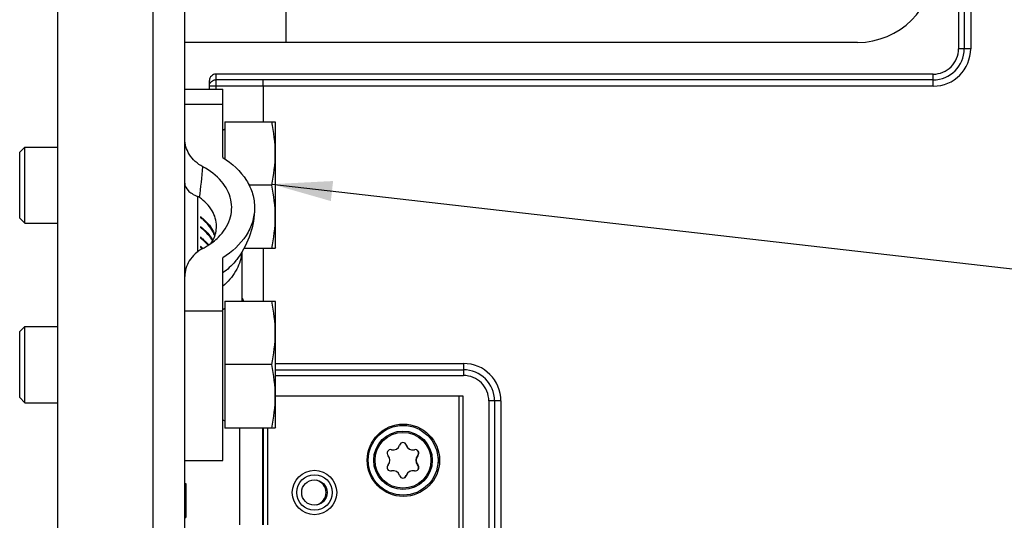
# Model space of a CAD drawing. Header units: inches. Extents: x 0 to 117, y 0 to 83.
# Tile 31 of 77: x 46.89 to 49.94, y 71.45 to 73.01. Entities that reach past the tile are written whole.
import ezdxf

# ---------------------------------------------------------------- set-up
doc = ezdxf.new("R2010")
doc.units = ezdxf.units.IN
doc.header["$LTSCALE"] = 6.431102
doc.header["$MEASUREMENT"] = 0
doc.layers.get('0').update_dxf_attribs({"linetype": 'CONTINUOUS'})
doc.layers.add('02___PRT_ALL_AXES', color=7, linetype='CONTINUOUS')
doc.styles.get("Standard").update_dxf_attribs({"font": 'txt', "width": 0.8})
doc.dimstyles.get("Standard").update_dxf_attribs({"dimtxt": 0.78125, "dimasz": 0.1875, "dimexe": 0.18, "dimexo": 0.0625, "dimgap": 0.09, "dimtad": 1, "dimdec": 1, "dimzin": 4, "dimdsep": 46, "dimtxsty": 'STANDARD', "dimblk": '_FILLED', "dimblk1": '_FILLED', "dimblk2": '_FILLED', "dimcen": 0.09, "dimadec": 0, "dimazin": 0, "dimtp": 0.1, "dimtm": 0.1, "dimtfac": 1, "dimtdec": 1, "dimtofl": 0, "dimtmove": 0, "dimatfit": 3, "dimldrblk": '_FILLED', "dimfxl": 1, "dimtolj": 1, "dimtzin": 4, "dimarcsym": 0})

# ---------------------------------------------------------------- blocks, each defined once
blk = doc.blocks.new('_FILLED')
at = {"color": 0, "linetype": 'BYBLOCK'}
blk.add_solid([(0, 0), (-1, 0.167), (-1, -0.167)], dxfattribs=at)

msp = doc.modelspace()

# ---------------------------------------------------------------- linework, layer by layer
at = {"color": 7, "linetype": 'CONTINUOUS'}
for p, q in [((47.3993, 62.897), (47.3993, 76.9718)), ((47.3009, 63.4384), (47.3009, 76.4305)), ((49.7989, 76.3813), (49.7989, 72.9167)), ((49.8168, 76.3813), (49.8168, 72.9167)), ((49.8365, 76.3813), (49.8365, 72.9167)), ((47.0056, 63.5368), (47.0056, 76.3321)), ((47.7143, 72.9364), (47.7143, 73.3498)), ((49.4859, 72.9364), (47.3993, 72.9364)), ((49.8365, 72.9167), (49.7989, 72.9167)), ((47.4958, 72.838), (47.4958, 72.7909)), ((49.7202, 72.838), (47.4958, 72.838)), ((49.7201, 72.82), (49.7202, 72.838)), ((47.3993, 72.7909), (47.5174, 72.7909)), ((47.4761, 72.7909), (47.4761, 72.8179)), ((47.6424, 72.8006), (47.4761, 72.8011)), ((47.6423, 72.82), (47.4958, 72.8205)), ((47.5174, 72.5795), (47.5174, 72.7909)), ((49.7201, 72.82), (47.6423, 72.82)), ((47.6424, 72.8006), (47.6425, 72.82)), ((47.6424, 72.8006), (47.6424, 72.6903)), ((49.7204, 72.8006), (47.6424, 72.8006)), ((47.5174, 72.744), (47.3993, 72.744)), ((47.5174, 72.6643), (47.5233, 72.6683)), ((47.5233, 72.6903), (47.5233, 72.5756)), ((47.5233, 72.6903), (47.6801, 72.6903)), ((47.6808, 72.6883), (47.6801, 72.6903)), ((47.6808, 72.2986), (47.6808, 72.6883)), ((46.9032, 72.6116), (46.8875, 72.5958)), ((46.9032, 72.3754), (46.9032, 72.6116)), ((46.9032, 72.6116), (47.0056, 72.6116)), ((46.8875, 72.3911), (46.8875, 72.5958)), ((47.669, 72.4935), (47.5989, 72.4935)), ((47.4387, 72.4586), (47.4387, 72.2861)), ((47.448, 72.3953), (47.448, 72.3926)), ((46.8875, 72.3911), (46.9032, 72.3754)), ((46.9032, 72.3754), (47.0056, 72.3754)), ((47.4516, 72.3926), (47.448, 72.3926)), ((47.448, 72.3647), (47.448, 72.3619)), ((47.4516, 72.3619), (47.448, 72.3619)), ((47.448, 72.3319), (47.448, 72.3291)), ((47.4516, 72.3291), (47.448, 72.3291)), ((47.448, 72.3035), (47.448, 72.3007)), ((47.4516, 72.3007), (47.448, 72.3007)), ((47.5765, 72.2857), (47.5765, 72.1345)), ((47.6801, 72.2966), (47.5828, 72.2966)), ((47.6424, 72.2966), (47.6424, 72.1335)), ((47.6808, 72.2986), (47.6801, 72.2966)), ((47.5174, 71.6393), (47.5174, 72.2683)), ((47.5233, 72.1335), (47.5233, 71.7398)), ((47.5233, 72.1335), (47.6801, 72.1335)), ((47.6808, 72.1315), (47.6801, 72.1335)), ((47.6808, 71.7418), (47.6808, 72.1315)), ((47.3993, 72.1037), (47.5174, 72.1037)), ((47.5174, 72.1076), (47.5233, 72.1115)), ((46.9032, 72.0548), (46.8875, 72.0391)), ((46.8875, 71.8343), (46.8875, 72.0391)), ((46.9032, 71.8186), (46.9032, 72.0548)), ((46.9032, 72.0548), (47.0056, 72.0548)), ((47.669, 71.9367), (47.5233, 71.9367)), ((47.6808, 71.9403), (48.2637, 71.9403)), ((47.6808, 71.9209), (48.2634, 71.9209)), ((48.2634, 71.9209), (48.2635, 71.9029)), ((47.6808, 71.9029), (48.2635, 71.9029)), ((46.8875, 71.8343), (46.9032, 71.8186)), ((46.9032, 71.8186), (47.0056, 71.8186)), ((47.6808, 71.8399), (48.262, 71.8399)), ((48.2504, 69.8399), (48.2504, 71.8399)), ((48.262, 71.8399), (48.262, 69.8399)), ((48.3422, 71.8242), (48.3422, 69.8557)), ((48.3798, 71.8242), (48.3422, 71.8242)), ((48.3601, 71.8242), (48.3601, 69.8557)), ((48.3798, 71.8242), (48.3798, 69.8557)), ((47.5174, 71.7658), (47.5233, 71.7619)), ((47.6801, 71.7398), (47.5233, 71.7398)), ((47.5705, 71.4399), (47.5705, 71.7398)), ((47.6413, 71.4399), (47.6413, 71.7398)), ((47.644, 71.4399), (47.644, 71.7398)), ((47.6808, 71.7418), (47.6801, 71.7398)), ((47.3993, 71.6393), (47.5174, 71.6393)), ((47.3993, 71.5683), (47.4032, 71.5683)), ((47.3993, 71.5624), (47.4032, 71.5624)), ((47.3993, 71.5594), (47.4032, 71.5594)), ((47.3993, 71.5506), (47.4032, 71.5506)), ((47.4032, 71.5683), (47.4032, 71.462)), ((47.3993, 71.5358), (47.4032, 71.5358)), ((47.3993, 71.521), (47.4032, 71.521)), ((47.3993, 71.5092), (47.4032, 71.5092)), ((47.3993, 71.4945), (47.4032, 71.4945)), ((47.3993, 71.4797), (47.4032, 71.4797)), ((47.3993, 71.4708), (47.4032, 71.4708)), ((47.3993, 71.4649), (47.4032, 71.4649)), ((47.3993, 71.462), (47.4032, 71.462))]:
    msp.add_line(p, q, dxfattribs=at)
for centre, radius in [((48.0772, 71.6399), 0.1122), ((48.0765, 71.6399), 0.1082), ((47.8017, 71.5399), 0.0689), ((47.8016, 71.5399), 0.0551), ((47.8013, 71.5399), 0.0394)]:
    msp.add_circle(centre, radius, dxfattribs=at)
for centre, radius, start, end in [((49.4859, 73.1726), 0.2362, 270, 360), ((49.72, 72.9167), 0.0967, 270.0485, 359.9981), ((49.7204, 72.9167), 0.1161, 270.0085, 359.9926), ((44.4768, 72.8269), 2.9918, 352.8581, 354.6995), ((47.3564, 72.2702), 0.1551, 50.5882, 53.7847), ((47.3564, 72.2674), 0.1551, 50.5881, 53.7847), ((47.3564, 72.2396), 0.1551, 50.5882, 53.7847), ((47.3564, 72.2368), 0.1551, 50.5881, 53.7847), ((47.3564, 72.2068), 0.1551, 50.5882, 53.7847), ((47.3564, 72.204), 0.1551, 50.5881, 53.7847), ((47.3564, 72.1784), 0.1551, 50.5882, 53.7847), ((47.3561, 72.1751), 0.1557, 51.062, 53.7809), ((47.3595, 72.1821), 0.1503, 50.0609, 50.5743), ((47.4472, 72.2958), 0.1293, 352.5333, 355.1732), ((47.3434, 72.0023), 0.273, 30.9029, 31.3672), ((47.4325, 72.0648), 0.1642, 27.8185, 28.657), ((47.4489, 72.1345), 0.1276, 359.5829, 360), ((47.3441, 72.0028), 0.2722, 28.7179, 30.9038), ((47.436, 72.0667), 0.1602, 24.6835, 27.8276), ((48.2637, 71.8242), 0.1161, 0.0073, 89.9915), ((48.2633, 71.8242), 0.0967, 0.0073, 89.9617), ((48.0769, 71.6399), 0.112, 355.7025, 4.2975), ((47.7983, 71.5399), 0.0394, 286.0018, 73.9982)]:
    msp.add_arc(centre, radius, start, end, dxfattribs=at)
for centre, major_axis, ratio, start_param, end_param in [((49.7202, 72.9167), (0, 0.0787), 1, -3.141777, -1.57098), ((47.4958, 72.818), (0.002, 0.0199), 0.984511, 0.096196, 1.670023), ((48.2635, 71.8242), (0.0001, 0.0787), 1, -1.569749, 0.001048)]:
    msp.add_ellipse(centre, major_axis=major_axis, ratio=ratio, start_param=start_param, end_param=end_param, dxfattribs=at)
for points, knots in [([(47.4761, 72.8011), (47.4761, 72.806), (47.4804, 72.8164), (47.4908, 72.8205), (47.4958, 72.8205)], [0, 0, 0, 0, 0.497266, 1, 1, 1, 1]), ([(49.7204, 72.8006), (49.7204, 72.8048), (49.7203, 72.8113), (49.7203, 72.8178), (49.7201, 72.82)], [0, 0, 0, 0, 0.652655, 1, 1, 1, 1]), ([(47.4558, 72.5505), (47.4389, 72.5595), (47.4104, 72.5845), (47.3993, 72.6209), (47.3993, 72.6377)], [0, 0, 0, 0, 0.533613, 1, 1, 1, 1]), ([(47.5174, 72.5795), (47.5462, 72.5613), (47.5844, 72.5264), (47.6117, 72.4675), (47.616, 72.437), (47.6158, 72.4222)], [0, 0, 0, 0, 0.529471, 0.76942, 1, 1, 1, 1]), ([(47.5038, 72.3323), (47.5193, 72.3477), (47.5441, 72.3841), (47.5479, 72.4508), (47.5149, 72.5111), (47.4773, 72.5391), (47.4558, 72.5505)], [0, 0, 0, 0, 0.249039, 0.479593, 0.722925, 1, 1, 1, 1]), ([(47.3993, 72.4993), (47.3993, 72.4911), (47.4067, 72.478), (47.4224, 72.4662), (47.4329, 72.461), (47.4387, 72.4586)], [0, 0, 0, 0, 0.412505, 0.680877, 1, 1, 1, 1]), ([(47.4977, 72.366), (47.4977, 72.3827), (47.4869, 72.4185), (47.4607, 72.4442), (47.4454, 72.4549)], [0, 0, 0, 0, 0.470873, 1, 1, 1, 1]), ([(47.6158, 72.4222), (47.6157, 72.4077), (47.6108, 72.3778), (47.5833, 72.3202), (47.5457, 72.2861), (47.5174, 72.2683)], [0, 0, 0, 0, 0.23049, 0.470642, 1, 1, 1, 1]), ([(47.6158, 72.4222), (47.6155, 72.395), (47.6065, 72.3404), (47.5813, 72.2912), (47.5655, 72.2691)], [0, 0, 0, 0, 0.500034, 1, 1, 1, 1]), ([(47.4549, 72.39), (47.4594, 72.3863), (47.4755, 72.3715), (47.4879, 72.3524), (47.493, 72.3372)], [0, 0, 0, 0, 0.266683, 1, 1, 1, 1]), ([(47.4925, 72.3358), (47.4908, 72.3406), (47.4821, 72.3602), (47.4675, 72.3769), (47.4549, 72.3873)], [0, 0, 0, 0, 0.237329, 1, 1, 1, 1]), ([(47.4812, 72.3131), (47.4838, 72.3172), (47.4931, 72.3333), (47.4977, 72.3522), (47.4977, 72.366)], [0, 0, 0, 0, 0.260606, 1, 1, 1, 1]), ([(47.4549, 72.3594), (47.4582, 72.3567), (47.4704, 72.3458), (47.4807, 72.3326), (47.4863, 72.3219)], [0, 0, 0, 0, 0.262212, 1, 1, 1, 1]), ([(47.4856, 72.3205), (47.4838, 72.3238), (47.4754, 72.3373), (47.4642, 72.349), (47.4549, 72.3566)], [0, 0, 0, 0, 0.239782, 1, 1, 1, 1]), ([(47.4558, 72.2972), (47.4603, 72.2997), (47.4775, 72.3096), (47.4934, 72.3219), (47.5038, 72.3323)], [0, 0, 0, 0, 0.25985, 1, 1, 1, 1]), ([(47.4549, 72.3266), (47.4566, 72.3251), (47.4633, 72.3194), (47.4695, 72.313), (47.4737, 72.3079)], [0, 0, 0, 0, 0.256211, 1, 1, 1, 1]), ([(47.4558, 72.2972), (47.4389, 72.2882), (47.4104, 72.2633), (47.3993, 72.2268), (47.3993, 72.2101)], [0, 0, 0, 0, 0.533627, 1, 1, 1, 1]), ([(47.5754, 72.279), (47.573, 72.2606), (47.5592, 72.2229), (47.5329, 72.1932), (47.5174, 72.1801)], [0, 0, 0, 0, 0.477462, 1, 1, 1, 1]), ([(47.5655, 72.2691), (47.5623, 72.2646), (47.5484, 72.2468), (47.5313, 72.2315), (47.5174, 72.2214)], [0, 0, 0, 0, 0.240489, 1, 1, 1, 1]), ([(48.2637, 71.9403), (48.2637, 71.936), (48.2636, 71.9296), (48.2636, 71.9231), (48.2634, 71.9209)], [0, 0, 0, 0, 0.652656, 1, 1, 1, 1])]:
    msp.add_open_spline(points, degree=3, knots=knots, dxfattribs=at)
for points in [[(47.669, 72.4935), (47.6758, 72.5258), (47.6844, 72.5919), (47.6758, 72.658), (47.669, 72.6903)], [(47.669, 72.2966), (47.6758, 72.3289), (47.6844, 72.395), (47.6758, 72.4612), (47.669, 72.4935)], [(47.4454, 72.4549), (47.4433, 72.4564), (47.441, 72.4577), (47.4387, 72.4586)], [(47.4721, 72.3069), (47.4669, 72.313), (47.4611, 72.3187), (47.4549, 72.3238)], [(47.669, 71.9367), (47.6758, 71.969), (47.6844, 72.0351), (47.6758, 72.1012), (47.669, 72.1335)], [(47.669, 71.7398), (47.6758, 71.7722), (47.6844, 71.8383), (47.6758, 71.9044), (47.669, 71.9367)]]:
    msp.add_open_spline(points, degree=3, dxfattribs=at)
at = {"layer": '02___PRT_ALL_AXES', "color": 7, "linetype": 'CONTINUOUS'}
for p, q in [((47.656, 71.7398), (47.656, 71.4399)), ((48.0867, 71.6871), (48.0857, 71.6871)), ((48.1223, 71.6544), (48.1212, 71.6544)), ((48.1223, 71.6255), (48.1212, 71.6255)), ((48.0867, 71.5928), (48.0857, 71.5928))]:
    msp.add_line(p, q, dxfattribs=at)
for radius in [0.0908, 0.0866]:
    msp.add_circle((48.0761, 71.6399), radius, dxfattribs=at)
for centre, radius, start, end in [((48.0761, 71.684), 0.011, 16.2271, 163.7729), ((48.038, 71.662), 0.011, 76.2346, 223.7658), ((48.0455, 71.6929), 0.0208, 256.2606, 343.7734), ((48.1057, 71.6929), 0.0208, 196.2263, 259.4366), ((48.1067, 71.6929), 0.0208, 196.2266, 283.7394), ((48.1143, 71.662), 0.011, 316.2333, 103.7386), ((48.1133, 71.662), 0.011, 316.2398, 29.9921), ((48.0149, 71.6399), 0.0208, 316.236, 43.764), ((48.1363, 71.6399), 0.0208, 136.236, 223.764), ((48.1373, 71.6399), 0.0208, 136.236, 223.764), ((48.0379, 71.6179), 0.011, 136.2333, 283.7386), ((48.0455, 71.5869), 0.0208, 16.2266, 103.7394), ((48.1057, 71.5869), 0.0208, 90.0135, 163.7734), ((48.1067, 71.5869), 0.0208, 76.2606, 163.7734), ((48.1143, 71.6179), 0.011, 256.2614, 43.7667), ((48.1133, 71.6179), 0.011, 330.0076, 43.7602), ((48.0761, 71.5958), 0.011, 196.2271, 343.7729), ((48.0751, 71.5958), 0.011, 274.9776, 343.773)]:
    msp.add_arc(centre, radius, start, end, dxfattribs=at)
for points in [[(48.0805, 71.6936), (48.0829, 71.6923), (48.0849, 71.6898), (48.0857, 71.6871)], [(48.1189, 71.6715), (48.1205, 71.6705), (48.1219, 71.6691), (48.1228, 71.6675)]]:
    msp.add_open_spline(points, degree=3, dxfattribs=at)

# ---------------------------------------------------------------- leaders
at = {"color": 7, "linetype": 'CONTINUOUS'}
msp.add_leader([(47.6696, 72.4966), (58.0239, 71.3107)], dimstyle='STANDARD', override={"dimtad": 0}, dxfattribs=at)

doc.saveas('drawing.dxf')
